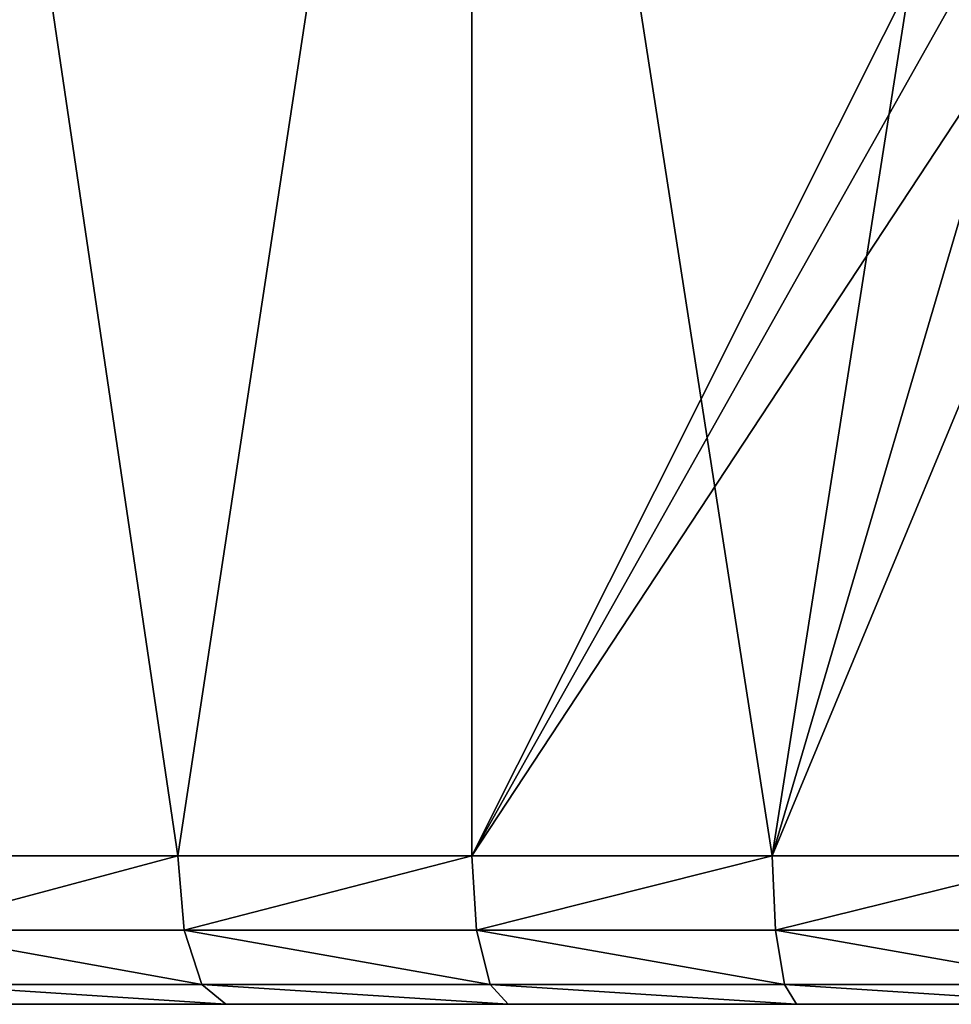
# Model space of a CAD drawing. Header units: millimetres. Extents: x 8 to 152, y -272 to 223.
# Tile 13 of 35: x 45 to 58, y 195 to 208. Entities that reach past the tile are written whole.
import ezdxf

# ---------------------------------------------------------------- set-up
doc = ezdxf.new("R2010")
doc.units = ezdxf.units.MM
doc.header["$LTSCALE"] = 25.4
doc.layers.get('0').update_dxf_attribs({"true_color": 0xff5454})

# ---------------------------------------------------------------- blocks, each defined once
blk = doc.blocks.new('EYE-SUPER-6487-6494-6501.STL#3')
at = {"color": 250, "true_color": 0x262626}
mesh = blk.add_polyface(dxfattribs=at)
corners = [(47.47, 196.515, 184.14), (43.62, 196.515, 185.642), (43.62, 222.515, 185.642)]
mesh.append_faces([[corners[k] for k in face] for face in [(0, 1, 2)]], dxfattribs={"color": 250})
mesh = blk.add_polyface(dxfattribs=at)
corners = [(51.431, 222.515, 182.961), (47.47, 196.515, 184.14), (43.62, 222.515, 185.642)]
mesh.append_faces([[corners[k] for k in face] for face in [(0, 1, 2)]], dxfattribs={"color": 250})
mesh = blk.add_polyface(dxfattribs=at)
corners = [(51.431, 222.515, 279.901), (43.62, 222.515, 277.219), (47.47, 196.515, 278.721)]
mesh.append_faces([[corners[k] for k in face] for face in [(0, 1, 2)]], dxfattribs={"color": 250})
mesh = blk.add_polyface(dxfattribs=at)
corners = [(47.47, 196.515, 278.721), (43.62, 222.515, 277.219), (43.62, 196.515, 277.219)]
mesh.append_faces([[corners[k] for k in face] for face in [(0, 1, 2)]], dxfattribs={"color": 250})
mesh = blk.add_polyface(dxfattribs=at)
corners = [(51.431, 196.515, 182.961), (47.47, 196.515, 184.14), (51.431, 222.515, 182.961)]
mesh.append_faces([[corners[k] for k in face] for face in [(0, 1, 2)]], dxfattribs={"color": 250})
mesh = blk.add_polyface(dxfattribs=at)
corners = [(51.431, 222.515, 279.901), (47.47, 196.515, 278.721), (51.431, 196.515, 279.901)]
mesh.append_faces([[corners[k] for k in face] for face in [(0, 1, 2)]], dxfattribs={"color": 250})
mesh = blk.add_polyface(dxfattribs=at)
corners = [(58.205, 210.015, 281.127), (51.431, 222.515, 279.901), (51.431, 196.515, 279.901), (58.205, 222.515, 281.127)]
mesh.append_faces([[corners[k] for k in face] for face in [(0, 1, 2), (1, 0, 3)]], dxfattribs={"vtx0": -1, "color": 250})
mesh = blk.add_polyface(dxfattribs=at)
corners = [(55.475, 196.515, 182.113), (51.431, 196.515, 182.961), (51.431, 222.515, 182.961)]
mesh.append_faces([[corners[k] for k in face] for face in [(0, 1, 2)]], dxfattribs={"color": 250})
mesh = blk.add_polyface(dxfattribs=at)
corners = [(59.576, 222.515, 181.601), (55.475, 196.515, 182.113), (51.431, 222.515, 182.961)]
mesh.append_faces([[corners[k] for k in face] for face in [(0, 1, 2)]], dxfattribs={"color": 250})
mesh = blk.add_polyface(dxfattribs=at)
corners = [(59.576, 196.515, 181.601), (55.475, 196.515, 182.113), (59.576, 222.515, 181.601)]
mesh.append_faces([[corners[k] for k in face] for face in [(0, 1, 2)]], dxfattribs={"color": 250})
mesh = blk.add_polyface(dxfattribs=at)
corners = [(58.342, 208.793, 281.142), (58.205, 210.015, 281.127), (51.431, 196.515, 279.901)]
mesh.append_faces([[corners[k] for k in face] for face in [(0, 1, 2)]], dxfattribs={"color": 250})
mesh = blk.add_polyface(dxfattribs=at)
corners = [(58.75, 207.628, 281.184), (58.342, 208.793, 281.142), (51.431, 196.515, 279.901)]
mesh.append_faces([[corners[k] for k in face] for face in [(0, 1, 2)]], dxfattribs={"color": 250})
mesh = blk.add_polyface(dxfattribs=at)
corners = [(58.75, 207.628, 281.184), (51.431, 196.515, 279.901), (55.475, 196.515, 280.749)]
mesh.append_faces([[corners[k] for k in face] for face in [(0, 1, 2)]], dxfattribs={"color": 250})
mesh = blk.add_polyface(dxfattribs=at)
corners = [(59.576, 206.381, 281.26), (58.75, 207.628, 281.184), (55.475, 196.515, 280.749)]
mesh.append_faces([[corners[k] for k in face] for face in [(0, 1, 2)]], dxfattribs={"color": 250})
mesh = blk.add_polyface(dxfattribs=at)
corners = [(59.576, 206.381, 281.26), (55.475, 196.515, 280.749), (59.576, 196.515, 281.26)]
mesh.append_faces([[corners[k] for k in face] for face in [(0, 1, 2)]], dxfattribs={"color": 250})
mesh = blk.add_polyface(dxfattribs=at)
corners = [(43.728, 195.515, 276.974), (47.47, 196.515, 278.721), (43.62, 196.515, 277.219), (47.557, 195.515, 278.468)]
mesh.append_faces([[corners[k] for k in face] for face in [(0, 1, 2), (1, 0, 3)]], dxfattribs={"vtx0": -1, "color": 250})
mesh = blk.add_polyface(dxfattribs=at)
corners = [(47.47, 196.515, 184.14), (43.728, 195.515, 185.887), (43.62, 196.515, 185.642), (47.557, 195.515, 184.393)]
mesh.append_faces([[corners[k] for k in face] for face in [(0, 1, 2), (1, 0, 3)]], dxfattribs={"vtx0": -1, "color": 250})
mesh = blk.add_polyface(dxfattribs=at)
corners = [(47.557, 195.515, 278.468), (51.431, 196.515, 279.901), (47.47, 196.515, 278.721), (51.496, 195.515, 279.641)]
mesh.append_faces([[corners[k] for k in face] for face in [(0, 1, 2), (1, 0, 3)]], dxfattribs={"vtx0": -1, "color": 250})
mesh = blk.add_polyface(dxfattribs=at)
corners = [(51.431, 196.515, 182.961), (47.557, 195.515, 184.393), (47.47, 196.515, 184.14), (51.496, 195.515, 183.22)]
mesh.append_faces([[corners[k] for k in face] for face in [(0, 1, 2), (1, 0, 3)]], dxfattribs={"vtx0": -1, "color": 250})
mesh = blk.add_polyface(dxfattribs=at)
corners = [(51.496, 195.515, 279.641), (55.475, 196.515, 280.749), (51.431, 196.515, 279.901), (55.519, 195.515, 280.484)]
mesh.append_faces([[corners[k] for k in face] for face in [(0, 1, 2), (1, 0, 3)]], dxfattribs={"vtx0": -1, "color": 250})
mesh = blk.add_polyface(dxfattribs=at)
corners = [(55.475, 196.515, 182.113), (51.496, 195.515, 183.22), (51.431, 196.515, 182.961), (55.519, 195.515, 182.377)]
mesh.append_faces([[corners[k] for k in face] for face in [(0, 1, 2), (1, 0, 3)]], dxfattribs={"vtx0": -1, "color": 250})
mesh = blk.add_polyface(dxfattribs=at)
corners = [(55.519, 195.515, 280.484), (59.576, 196.515, 281.26), (55.475, 196.515, 280.749), (59.598, 195.515, 280.993)]
mesh.append_faces([[corners[k] for k in face] for face in [(0, 1, 2), (1, 0, 3)]], dxfattribs={"vtx0": -1, "color": 250})
mesh = blk.add_polyface(dxfattribs=at)
corners = [(59.576, 196.515, 181.601), (55.519, 195.515, 182.377), (55.475, 196.515, 182.113), (59.598, 195.515, 181.868)]
mesh.append_faces([[corners[k] for k in face] for face in [(0, 1, 2), (1, 0, 3)]], dxfattribs={"vtx0": -1, "color": 250})
mesh = blk.add_polyface(dxfattribs=at)
corners = [(47.795, 194.783, 277.776), (43.728, 195.515, 276.974), (44.022, 194.783, 276.303), (47.557, 195.515, 278.468)]
mesh.append_faces([[corners[k] for k in face] for face in [(0, 1, 2), (1, 0, 3)]], dxfattribs={"vtx0": -1, "color": 250})
mesh = blk.add_polyface(dxfattribs=at)
corners = [(47.795, 194.783, 185.086), (43.728, 195.515, 185.887), (47.557, 195.515, 184.393), (44.022, 194.783, 186.558)]
mesh.append_faces([[corners[k] for k in face] for face in [(0, 1, 2), (1, 0, 3)]], dxfattribs={"vtx0": -1, "color": 250})
mesh = blk.add_polyface(dxfattribs=at)
corners = [(51.676, 194.783, 278.931), (47.557, 195.515, 278.468), (47.795, 194.783, 277.776), (51.496, 195.515, 279.641)]
mesh.append_faces([[corners[k] for k in face] for face in [(0, 1, 2), (1, 0, 3)]], dxfattribs={"vtx0": -1, "color": 250})
mesh = blk.add_polyface(dxfattribs=at)
corners = [(51.676, 194.783, 183.93), (47.557, 195.515, 184.393), (51.496, 195.515, 183.22), (47.795, 194.783, 185.086)]
mesh.append_faces([[corners[k] for k in face] for face in [(0, 1, 2), (1, 0, 3)]], dxfattribs={"vtx0": -1, "color": 250})
mesh = blk.add_polyface(dxfattribs=at)
corners = [(55.64, 194.783, 279.762), (51.496, 195.515, 279.641), (51.676, 194.783, 278.931), (55.519, 195.515, 280.484)]
mesh.append_faces([[corners[k] for k in face] for face in [(0, 1, 2), (1, 0, 3)]], dxfattribs={"vtx0": -1, "color": 250})
mesh = blk.add_polyface(dxfattribs=at)
corners = [(55.64, 194.783, 183.099), (51.496, 195.515, 183.22), (55.519, 195.515, 182.377), (51.676, 194.783, 183.93)]
mesh.append_faces([[corners[k] for k in face] for face in [(0, 1, 2), (1, 0, 3)]], dxfattribs={"vtx0": -1, "color": 250})
mesh = blk.add_polyface(dxfattribs=at)
corners = [(59.659, 194.783, 280.263), (55.519, 195.515, 280.484), (55.64, 194.783, 279.762), (59.598, 195.515, 280.993)]
mesh.append_faces([[corners[k] for k in face] for face in [(0, 1, 2), (1, 0, 3)]], dxfattribs={"vtx0": -1, "color": 250})
mesh = blk.add_polyface(dxfattribs=at)
corners = [(59.659, 194.783, 182.598), (55.519, 195.515, 182.377), (59.598, 195.515, 181.868), (55.64, 194.783, 183.099)]
mesh.append_faces([[corners[k] for k in face] for face in [(0, 1, 2), (1, 0, 3)]], dxfattribs={"vtx0": -1, "color": 250})
mesh = blk.add_polyface(dxfattribs=at)
corners = [(48.119, 194.515, 276.83), (44.022, 194.783, 276.303), (44.424, 194.515, 275.388), (47.795, 194.783, 277.776)]
mesh.append_faces([[corners[k] for k in face] for face in [(0, 1, 2), (1, 0, 3)]], dxfattribs={"vtx0": -1, "color": 250})
mesh = blk.add_polyface(dxfattribs=at)
corners = [(48.119, 194.515, 186.031), (44.022, 194.783, 186.558), (47.795, 194.783, 185.086), (44.424, 194.515, 187.473)]
mesh.append_faces([[corners[k] for k in face] for face in [(0, 1, 2), (1, 0, 3)]], dxfattribs={"vtx0": -1, "color": 250})
mesh = blk.add_polyface(dxfattribs=at)
corners = [(51.922, 194.515, 277.962), (47.795, 194.783, 277.776), (48.119, 194.515, 276.83), (51.676, 194.783, 278.931)]
mesh.append_faces([[corners[k] for k in face] for face in [(0, 1, 2), (1, 0, 3)]], dxfattribs={"vtx0": -1, "color": 250})
mesh = blk.add_polyface(dxfattribs=at)
corners = [(51.922, 194.515, 184.899), (47.795, 194.783, 185.086), (51.676, 194.783, 183.93), (48.119, 194.515, 186.031)]
mesh.append_faces([[corners[k] for k in face] for face in [(0, 1, 2), (1, 0, 3)]], dxfattribs={"vtx0": -1, "color": 250})
mesh = blk.add_polyface(dxfattribs=at)
corners = [(55.804, 194.515, 278.776), (51.676, 194.783, 278.931), (51.922, 194.515, 277.962), (55.64, 194.783, 279.762)]
mesh.append_faces([[corners[k] for k in face] for face in [(0, 1, 2), (1, 0, 3)]], dxfattribs={"vtx0": -1, "color": 250})
mesh = blk.add_polyface(dxfattribs=at)
corners = [(55.804, 194.515, 184.085), (51.676, 194.783, 183.93), (55.64, 194.783, 183.099), (51.922, 194.515, 184.899)]
mesh.append_faces([[corners[k] for k in face] for face in [(0, 1, 2), (1, 0, 3)]], dxfattribs={"vtx0": -1, "color": 250})
mesh = blk.add_polyface(dxfattribs=at)
corners = [(59.741, 194.515, 279.267), (55.64, 194.783, 279.762), (55.804, 194.515, 278.776), (59.659, 194.783, 280.263)]
mesh.append_faces([[corners[k] for k in face] for face in [(0, 1, 2), (1, 0, 3)]], dxfattribs={"vtx0": -1, "color": 250})
mesh = blk.add_polyface(dxfattribs=at)
corners = [(59.741, 194.515, 183.595), (55.64, 194.783, 183.099), (59.659, 194.783, 182.598), (55.804, 194.515, 184.085)]
mesh.append_faces([[corners[k] for k in face] for face in [(0, 1, 2), (1, 0, 3)]], dxfattribs={"vtx0": -1, "color": 250})
mesh = blk.add_polyface(dxfattribs=at)
corners = [(67.669, 194.515, 183.595), (59.741, 194.515, 183.595), (63.705, 194.515, 183.431), (71.605, 194.515, 184.085), (55.804, 194.515, 184.085), (75.488, 194.515, 184.899), (51.922, 194.515, 184.899), (79.29, 194.515, 186.031), (48.119, 194.515, 186.031), (82.986, 194.515, 187.473), (44.424, 194.515, 187.473), (86.55, 194.515, 189.216), (40.859, 194.515, 189.216), (89.958, 194.515, 191.247), (37.451, 194.515, 191.247), (93.187, 194.515, 193.552), (34.223, 194.515, 193.552), (96.214, 194.515, 196.116), (31.195, 194.515, 196.116), (99.02, 194.515, 198.921), (28.39, 194.515, 198.921), (101.584, 194.515, 201.948), (25.826, 194.515, 201.948), (103.889, 194.515, 205.177), (64.338, 194.515, 204.219), (66.687, 194.515, 205.11), (68.354, 194.515, 206.991), (105.92, 194.515, 208.585), (68.955, 194.515, 209.431), (107.662, 194.515, 212.149), (68.354, 194.515, 211.87), (66.687, 194.515, 213.751), (109.104, 194.515, 215.845), (64.338, 194.515, 214.642), (23.521, 194.515, 205.177), (61.843, 194.515, 204.522), (59.775, 194.515, 205.949), (21.49, 194.515, 208.585), (58.607, 194.515, 208.174), (58.607, 194.515, 210.687), (19.748, 194.515, 212.149), (59.775, 194.515, 212.912), (18.306, 194.515, 215.845), (61.843, 194.515, 214.339), (110.236, 194.515, 219.647), (17.174, 194.515, 219.647), (111.05, 194.515, 223.53), (16.36, 194.515, 223.53), (111.541, 194.515, 227.467), (15.869, 194.515, 227.467), (111.705, 194.515, 231.431), (15.705, 194.515, 231.431), (111.541, 194.515, 235.394), (15.869, 194.515, 235.394), (111.05, 194.515, 239.331), (16.36, 194.515, 239.331), (110.236, 194.515, 243.214), (17.174, 194.515, 243.214), (109.104, 194.515, 247.016), (18.306, 194.515, 247.016), (107.662, 194.515, 250.712), (19.748, 194.515, 250.712), (105.92, 194.515, 254.276), (21.49, 194.515, 254.276), (103.889, 194.515, 257.684), (23.521, 194.515, 257.684), (101.584, 194.515, 260.913), (25.826, 194.515, 260.913), (99.02, 194.515, 263.94), (28.39, 194.515, 263.94), (96.214, 194.515, 266.745), (31.195, 194.515, 266.745), (93.187, 194.515, 269.309), (34.223, 194.515, 269.309), (89.958, 194.515, 271.615), (37.451, 194.515, 271.615), (86.55, 194.515, 273.645), (40.859, 194.515, 273.645), (82.986, 194.515, 275.388), (44.424, 194.515, 275.388), (79.29, 194.515, 276.83), (48.119, 194.515, 276.83), (75.488, 194.515, 277.962), (51.922, 194.515, 277.962), (71.605, 194.515, 278.776), (55.804, 194.515, 278.776), (67.669, 194.515, 279.267), (59.741, 194.515, 279.267), (63.705, 194.515, 279.431)]
mesh.append_faces([[corners[k] for k in face] for face in [(0, 1, 2), (87, 86, 88)]], dxfattribs={"vtx0": -1, "color": 250})
mesh.append_faces([[corners[k] for k in face] for face in [(1, 3, 4), (4, 5, 6), (6, 7, 8), (8, 9, 10), (10, 11, 12), (12, 13, 14), (14, 15, 16), (16, 17, 18), (18, 19, 20), (20, 21, 22), (24, 23, 25), (25, 23, 26), (26, 27, 28), (28, 29, 30), (30, 29, 31), (31, 32, 33), (34, 36, 37), (37, 39, 40), (40, 41, 42), (42, 44, 45), (45, 46, 47), (47, 48, 49), (49, 50, 51), (51, 52, 53), (53, 54, 55), (55, 56, 57), (57, 58, 59), (59, 60, 61), (61, 62, 63), (63, 64, 65), (65, 66, 67), (67, 68, 69), (69, 70, 71), (71, 72, 73), (73, 74, 75), (75, 76, 77), (77, 78, 79), (79, 80, 81), (81, 82, 83), (83, 84, 85), (85, 86, 87)]], dxfattribs={"vtx0": -1, "vtx1": -1, "color": 250})
mesh.append_faces([[corners[k] for k in face] for face in [(22, 23, 24), (42, 33, 32)]], dxfattribs={"vtx0": -1, "vtx1": -1, "vtx2": -1, "color": 250})
mesh.append_faces([[corners[k] for k in face] for face in [(1, 0, 3), (4, 3, 5), (6, 5, 7), (8, 7, 9), (10, 9, 11), (12, 11, 13), (14, 13, 15), (16, 15, 17), (18, 17, 19), (20, 19, 21), (22, 21, 23), (26, 23, 27), (28, 27, 29), (31, 29, 32), (24, 34, 22), (34, 24, 35), (34, 35, 36), (37, 36, 38), (37, 38, 39), (40, 39, 41), (42, 41, 43), (42, 43, 33), (42, 32, 44), (45, 44, 46), (47, 46, 48), (49, 48, 50), (51, 50, 52), (53, 52, 54), (55, 54, 56), (57, 56, 58), (59, 58, 60), (61, 60, 62), (63, 62, 64), (65, 64, 66), (67, 66, 68), (69, 68, 70), (71, 70, 72), (73, 72, 74), (75, 74, 76), (77, 76, 78), (79, 78, 80), (81, 80, 82), (83, 82, 84), (85, 84, 86)]], dxfattribs={"vtx0": -1, "vtx2": -1, "color": 250})

msp = doc.modelspace()

# ---------------------------------------------------------------- block references
at = {"color": 0}
msp.add_blockref('EYE-SUPER-6487-6494-6501.STL#3', (0, 0), dxfattribs=at)

doc.saveas('drawing.dxf')
